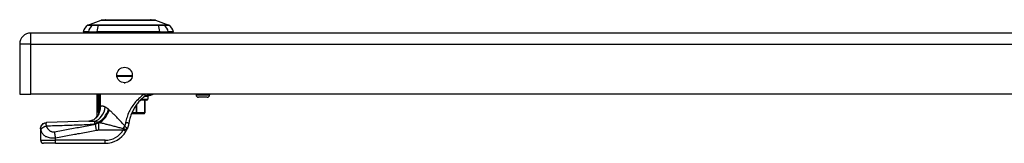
# Model space of a CAD drawing. Header units: inches. Extents: x 5.2 to 98, y 7.4 to 63.6.
# Tile 50 of 82: x 5.2 to 21.5, y 61.5 to 63.6. Entities that reach past the tile are written whole.
import ezdxf

# ---------------------------------------------------------------- set-up
doc = ezdxf.new("R2010")
doc.units = ezdxf.units.IN
doc.header["$LTSCALE"] = 6.250991
doc.header["$MEASUREMENT"] = 0
doc.layers.add('Visible Edges(ANSI)', color=7, linetype='Continuous', lineweight=25)
doc.layers.add('Visible Tangent Edges(ANSI)', color=7, linetype='Continuous', lineweight=25)

msp = doc.modelspace()

# ---------------------------------------------------------------- linework, layer by layer
at = {"layer": 'Visible Edges(ANSI)'}
for p, q in [((6.287, 63.465), (6.507, 63.551)), ((6.589, 63.558), (7.332, 63.558)), ((7.413, 63.551), (7.634, 63.465)), ((30.245, 63.335), (5.338, 63.335)), ((6.297, 63.355), (6.211, 63.355)), ((6.297, 63.355), (6.438, 63.355)), ((7.483, 63.355), (6.438, 63.355)), ((7.483, 63.355), (7.623, 63.355)), ((7.71, 63.355), (7.623, 63.355)), ((5.153, 63.15), (5.153, 62.32)), ((7.024, 62.611), (6.772, 62.611)), ((5.153, 62.32), (5.338, 62.32)), ((30.245, 62.32), (5.338, 62.32)), ((6.444, 61.954), (6.444, 62.32)), ((7.264, 62.296), (7.307, 62.296)), ((7.285, 62.281), (7.285, 62.236)), ((8.088, 62.32), (8.088, 62.308)), ((8.273, 62.268), (8.128, 62.268)), ((8.313, 62.32), (8.313, 62.308)), ((7.27, 62.221), (7.162, 62.221)), ((7.233, 62.221), (7.233, 62.006)), ((6.466, 61.984), (6.466, 61.983)), ((7.014, 61.996), (7.089, 61.996)), ((7.093, 61.996), (7.089, 61.996)), ((7.093, 61.996), (7.222, 61.996)), ((7.223, 61.996), (7.222, 61.996)), ((5.501, 61.746), (5.501, 61.744)), ((5.501, 61.744), (5.501, 61.551)), ((5.751, 61.501), (5.551, 61.501)), ((5.751, 61.501), (6.575, 61.501))]:
    msp.add_line(p, q, dxfattribs=at)
at = {"layer": 'Visible Edges(ANSI)', "flags": 128}
for points in [[(7.411, 63.551), (7.41, 63.551), (7.409, 63.551), (7.406, 63.551), (7.402, 63.552), (7.397, 63.552), (7.392, 63.552), (7.385, 63.552), (7.377, 63.552), (7.368, 63.552), (7.358, 63.552), (7.347, 63.552), (7.335, 63.552), (7.322, 63.552), (7.309, 63.552), (7.294, 63.552), (7.279, 63.552), (7.263, 63.552), (7.246, 63.552), (7.229, 63.552), (7.211, 63.552), (7.192, 63.552), (7.173, 63.552), (7.153, 63.552), (7.133, 63.552), (7.112, 63.552), (7.091, 63.552), (7.07, 63.552), (7.048, 63.552), (7.026, 63.551), (7.004, 63.551), (6.982, 63.551), (6.96, 63.551), (6.938, 63.551), (6.916, 63.551), (6.894, 63.551), (6.872, 63.552), (6.85, 63.552), (6.829, 63.552), (6.808, 63.552), (6.787, 63.552), (6.767, 63.552), (6.747, 63.552), (6.728, 63.552), (6.709, 63.552), (6.691, 63.552), (6.674, 63.552), (6.657, 63.552), (6.641, 63.552), (6.626, 63.552), (6.612, 63.552), (6.598, 63.552), (6.585, 63.552), (6.574, 63.552), (6.563, 63.552), (6.553, 63.552), (6.544, 63.552), (6.536, 63.552), (6.529, 63.552), (6.523, 63.552), (6.518, 63.552), (6.514, 63.551), (6.512, 63.551), (6.51, 63.551), (6.51, 63.551)], [(7.176, 62.235), (7.179, 62.237), (7.181, 62.239), (7.183, 62.242), (7.186, 62.244), (7.188, 62.246), (7.19, 62.248), (7.193, 62.251), (7.195, 62.253), (7.198, 62.255), (7.2, 62.257), (7.202, 62.259), (7.205, 62.261), (7.207, 62.263), (7.21, 62.265), (7.212, 62.267), (7.214, 62.269), (7.217, 62.271), (7.219, 62.273), (7.222, 62.275), (7.224, 62.277), (7.226, 62.279), (7.229, 62.281), (7.231, 62.283), (7.234, 62.285)], [(7.234, 62.285), (7.235, 62.286), (7.236, 62.287), (7.237, 62.288), (7.239, 62.289), (7.24, 62.289), (7.241, 62.29), (7.243, 62.291), (7.244, 62.291), (7.245, 62.292), (7.247, 62.292), (7.248, 62.293), (7.249, 62.293), (7.251, 62.294), (7.252, 62.294), (7.253, 62.294), (7.255, 62.295), (7.256, 62.295), (7.257, 62.295), (7.259, 62.295), (7.26, 62.296), (7.261, 62.296), (7.262, 62.296), (7.263, 62.296), (7.264, 62.296)], [(7.379, 62.32), (7.371, 62.315), (7.364, 62.311), (7.357, 62.308), (7.35, 62.305), (7.34, 62.301), (7.329, 62.299), (7.317, 62.297), (7.304, 62.296)], [(7.176, 62.235), (7.163, 62.222), (7.151, 62.209), (7.138, 62.195), (7.126, 62.181), (7.114, 62.166), (7.103, 62.151), (7.091, 62.136), (7.081, 62.12), (7.07, 62.104), (7.06, 62.088), (7.051, 62.071), (7.042, 62.054), (7.033, 62.037), (7.025, 62.02), (7.017, 62.002), (7.01, 61.985), (7.003, 61.967), (6.997, 61.949), (6.991, 61.93), (6.986, 61.912), (6.981, 61.893), (6.977, 61.875), (6.973, 61.856), (6.969, 61.837)], [(6.437, 61.936), (6.422, 61.921), (6.405, 61.906), (6.385, 61.894), (6.366, 61.884), (6.347, 61.878), (6.331, 61.874), (6.317, 61.871), (6.305, 61.87)], [(6.466, 61.983), (6.464, 61.98), (6.462, 61.978), (6.461, 61.976), (6.459, 61.974), (6.458, 61.972), (6.456, 61.97), (6.455, 61.969), (6.454, 61.967), (6.452, 61.965), (6.451, 61.964), (6.45, 61.963), (6.449, 61.961), (6.448, 61.96), (6.448, 61.959), (6.447, 61.958), (6.446, 61.957), (6.446, 61.956), (6.445, 61.956), (6.445, 61.955), (6.444, 61.955), (6.444, 61.954), (6.444, 61.954), (6.444, 61.954), (6.444, 61.954)], [(6.472, 61.994), (6.472, 61.993), (6.472, 61.993), (6.471, 61.992), (6.471, 61.992), (6.471, 61.991), (6.471, 61.991), (6.47, 61.99), (6.47, 61.99), (6.47, 61.989), (6.47, 61.989), (6.469, 61.989), (6.469, 61.988), (6.469, 61.988), (6.469, 61.987), (6.468, 61.987), (6.468, 61.986), (6.468, 61.986), (6.468, 61.986), (6.467, 61.985), (6.467, 61.985), (6.467, 61.985), (6.467, 61.984), (6.467, 61.984), (6.466, 61.984)], [(5.501, 61.746), (5.503, 61.765), (5.509, 61.784), (5.518, 61.801), (5.53, 61.816), (5.545, 61.829), (5.562, 61.838), (5.58, 61.844), (5.599, 61.846)], [(6.305, 61.87), (5.952, 61.858), (5.599, 61.846)], [(6.969, 61.837), (6.969, 61.833), (6.968, 61.828), (6.967, 61.824), (6.966, 61.82), (6.965, 61.815), (6.964, 61.811), (6.963, 61.806), (6.962, 61.802), (6.961, 61.798), (6.96, 61.793), (6.959, 61.789), (6.957, 61.785), (6.956, 61.78), (6.955, 61.776), (6.953, 61.772), (6.952, 61.768), (6.95, 61.763), (6.949, 61.759), (6.947, 61.755), (6.945, 61.751), (6.944, 61.747), (6.942, 61.742), (6.94, 61.738), (6.938, 61.734)], [(6.919, 61.698), (6.92, 61.699), (6.921, 61.701), (6.922, 61.702), (6.922, 61.704), (6.923, 61.705), (6.924, 61.707), (6.925, 61.708), (6.926, 61.71), (6.927, 61.711), (6.927, 61.713), (6.928, 61.714), (6.929, 61.716), (6.93, 61.717), (6.931, 61.719), (6.931, 61.72), (6.932, 61.722), (6.933, 61.724), (6.934, 61.725), (6.934, 61.727), (6.935, 61.728), (6.936, 61.73), (6.937, 61.731), (6.937, 61.733), (6.938, 61.734)]]:
    msp.add_lwpolyline(points, dxfattribs=at)
at = {"layer": 'Visible Edges(ANSI)'}
msp.add_circle((6.898, 62.637), 0.129, dxfattribs=at)
for centre, radius, start, end in [((6.359, 63.334), 0.15, 119.7291, 172.0587), ((6.291, 63.454), 0.0125, 111.2505, 119.7291), ((6.51, 63.545), 0.00625, 90.2088, 111.2505), ((6.589, 63.543), 0.015, 90, 143.3493), ((7.332, 63.543), 0.015, 36.6507, 90), ((7.411, 63.545), 0.00625, 68.7495, 89.7912), ((7.629, 63.454), 0.0125, 60.2709, 68.7495), ((7.561, 63.334), 0.15, 7.9413, 60.2709), ((5.338, 63.15), 0.185, 90, 180), ((6.286, 63.365), 0.05, 191.537, 216.8699), ((7.635, 63.365), 0.05, 323.1301, 348.463), ((7.27, 62.281), 0.015, 0, 90), ((8.128, 62.308), 0.04, 180, 270), ((8.273, 62.308), 0.04, 270, 0), ((7.27, 62.236), 0.015, 270, 0), ((6.223, 62.072), 0.25, 322.7495, 331.8538), ((7.223, 62.006), 0.00999, 270, 0), ((6.575, 61.901), 0.4, 270, 329.4195), ((5.551, 61.551), 0.05, 180, 270)]:
    msp.add_arc(centre, radius, start, end, dxfattribs=at)
at = {"layer": 'Visible Tangent Edges(ANSI)'}
for p, q in [((6.287, 63.465), (6.507, 63.551)), ((6.369, 63.465), (6.369, 63.465)), ((6.463, 63.465), (6.462, 63.465)), ((7.458, 63.465), (7.458, 63.465)), ((7.551, 63.465), (7.551, 63.465)), ((5.338, 63.15), (5.338, 63.335)), ((5.338, 63.15), (5.153, 63.15)), ((5.338, 62.32), (5.338, 63.15)), ((5.338, 63.15), (30.245, 63.15)), ((6.769, 62.63), (7.027, 62.63)), ((6.889, 62.508), (6.907, 62.508)), ((6.46, 62.32), (6.46, 62.082)), ((6.484, 62.082), (6.484, 62.32)), ((6.486, 62.32), (6.486, 62.11)), ((6.498, 62.11), (6.498, 62.32)), ((7.285, 62.281), (7.228, 62.281)), ((8.088, 62.308), (8.313, 62.308)), ((6.486, 62.11), (6.498, 62.11)), ((7.089, 62.132), (7.089, 62.006)), ((7.102, 62.006), (7.102, 62.15)), ((7.177, 62.236), (7.285, 62.236)), ((7.231, 62.221), (7.231, 62.006)), ((6.484, 62.082), (6.46, 62.082)), ((6.475, 62.017), (6.481, 62.015)), ((7.089, 62.006), (7.019, 62.006)), ((7.089, 61.996), (7.089, 62.006)), ((7.089, 62.006), (7.102, 62.006)), ((7.231, 62.006), (7.102, 62.006)), ((7.231, 62.006), (7.233, 62.006)), ((6.433, 61.72), (6.416, 61.815)), ((6.46, 61.851), (6.46, 61.854)), ((6.46, 61.851), (6.474, 61.851)), ((6.482, 61.847), (6.47, 61.847)), ((6.47, 61.723), (6.47, 61.847)), ((6.47, 61.723), (6.876, 61.723)), ((6.919, 61.698), (6.876, 61.723)), ((5.501, 61.551), (5.751, 61.551)), ((5.751, 61.551), (5.751, 61.593)), ((5.751, 61.501), (5.751, 61.551)), ((6.575, 61.551), (5.751, 61.551)), ((6.575, 61.501), (6.575, 61.551))]:
    msp.add_line(p, q, dxfattribs=at)
at = {"layer": 'Visible Tangent Edges(ANSI)', "flags": 128}
for points in [[(6.285, 63.464), (6.285, 63.464), (6.285, 63.464), (6.286, 63.464), (6.287, 63.464), (6.289, 63.464), (6.29, 63.464), (6.292, 63.464), (6.294, 63.464), (6.297, 63.464), (6.299, 63.464), (6.302, 63.464), (6.306, 63.464), (6.309, 63.464), (6.313, 63.464), (6.317, 63.464), (6.322, 63.464), (6.326, 63.464), (6.331, 63.464), (6.336, 63.464), (6.342, 63.464), (6.348, 63.464), (6.354, 63.464), (6.36, 63.464), (6.367, 63.464)], [(6.369, 63.465), (6.363, 63.465), (6.356, 63.465), (6.35, 63.465), (6.344, 63.465), (6.339, 63.465), (6.333, 63.465), (6.328, 63.465), (6.324, 63.465), (6.319, 63.465), (6.315, 63.465), (6.311, 63.465), (6.307, 63.465), (6.304, 63.465), (6.301, 63.465), (6.298, 63.465), (6.296, 63.465), (6.294, 63.465), (6.292, 63.465), (6.29, 63.465), (6.289, 63.465), (6.288, 63.465), (6.287, 63.465), (6.287, 63.465), (6.287, 63.465)], [(6.367, 63.464), (6.369, 63.464), (6.371, 63.464), (6.373, 63.464), (6.376, 63.464), (6.379, 63.464), (6.382, 63.464), (6.385, 63.464), (6.388, 63.464), (6.391, 63.464), (6.395, 63.464), (6.399, 63.464), (6.403, 63.464), (6.407, 63.464), (6.411, 63.464), (6.416, 63.464), (6.421, 63.464), (6.425, 63.464), (6.43, 63.464), (6.435, 63.464), (6.44, 63.464), (6.445, 63.464), (6.451, 63.464), (6.456, 63.464), (6.461, 63.464)], [(6.462, 63.465), (6.457, 63.465), (6.452, 63.465), (6.447, 63.465), (6.441, 63.465), (6.437, 63.465), (6.432, 63.465), (6.427, 63.465), (6.422, 63.465), (6.418, 63.465), (6.413, 63.465), (6.409, 63.465), (6.405, 63.465), (6.401, 63.465), (6.398, 63.465), (6.394, 63.465), (6.39, 63.465), (6.387, 63.465), (6.384, 63.465), (6.381, 63.465), (6.378, 63.465), (6.376, 63.465), (6.374, 63.465), (6.371, 63.465), (6.369, 63.465)], [(6.461, 63.464), (6.502, 63.464), (6.542, 63.464), (6.583, 63.464), (6.625, 63.464), (6.666, 63.464), (6.708, 63.464), (6.75, 63.464), (6.792, 63.464), (6.834, 63.464), (6.877, 63.464), (6.919, 63.464), (6.961, 63.464), (7.003, 63.464), (7.046, 63.464), (7.088, 63.464), (7.13, 63.464), (7.172, 63.464), (7.214, 63.464), (7.255, 63.464), (7.297, 63.464), (7.338, 63.464), (7.378, 63.464), (7.419, 63.464), (7.459, 63.464)], [(7.458, 63.465), (7.418, 63.465), (7.377, 63.465), (7.337, 63.465), (7.296, 63.465), (7.254, 63.465), (7.213, 63.465), (7.171, 63.465), (7.13, 63.465), (7.088, 63.465), (7.045, 63.465), (7.003, 63.465), (6.961, 63.465), (6.919, 63.465), (6.877, 63.465), (6.835, 63.465), (6.792, 63.465), (6.75, 63.465), (6.709, 63.465), (6.667, 63.465), (6.625, 63.465), (6.584, 63.465), (6.543, 63.465), (6.503, 63.465), (6.463, 63.465)], [(6.507, 63.551), (6.508, 63.551), (6.508, 63.551), (6.509, 63.551), (6.51, 63.551), (6.512, 63.551), (6.514, 63.551), (6.517, 63.551), (6.519, 63.551), (6.523, 63.551), (6.526, 63.551), (6.53, 63.551), (6.534, 63.551), (6.539, 63.551), (6.544, 63.551), (6.549, 63.551), (6.555, 63.551), (6.561, 63.551), (6.567, 63.551), (6.574, 63.551), (6.581, 63.551), (6.588, 63.551), (6.596, 63.551), (6.604, 63.551), (6.612, 63.552)], [(6.612, 63.552), (6.614, 63.552), (6.616, 63.552), (6.619, 63.552), (6.621, 63.552), (6.623, 63.552), (6.626, 63.552), (6.628, 63.552), (6.63, 63.552), (6.633, 63.552), (6.635, 63.552), (6.638, 63.552), (6.64, 63.552), (6.643, 63.552), (6.645, 63.552), (6.648, 63.552), (6.65, 63.552), (6.653, 63.552), (6.656, 63.552), (6.658, 63.552), (6.661, 63.552), (6.663, 63.552), (6.666, 63.552), (6.669, 63.552), (6.671, 63.552)], [(6.671, 63.552), (6.692, 63.551), (6.713, 63.551), (6.736, 63.551), (6.759, 63.551), (6.782, 63.551), (6.807, 63.551), (6.832, 63.551), (6.857, 63.551), (6.882, 63.551), (6.908, 63.551), (6.934, 63.551), (6.96, 63.551), (6.987, 63.551), (7.013, 63.551), (7.038, 63.551), (7.064, 63.551), (7.089, 63.551), (7.114, 63.551), (7.138, 63.551), (7.162, 63.551), (7.185, 63.551), (7.207, 63.551), (7.229, 63.551), (7.249, 63.552)], [(7.249, 63.552), (7.252, 63.552), (7.254, 63.552), (7.257, 63.552), (7.26, 63.552), (7.262, 63.552), (7.265, 63.552), (7.268, 63.552), (7.27, 63.552), (7.273, 63.552), (7.275, 63.552), (7.278, 63.552), (7.28, 63.552), (7.283, 63.552), (7.285, 63.552), (7.288, 63.552), (7.29, 63.552), (7.292, 63.552), (7.295, 63.552), (7.297, 63.552), (7.3, 63.552), (7.302, 63.552), (7.304, 63.552), (7.306, 63.552), (7.309, 63.552)], [(7.309, 63.552), (7.317, 63.551), (7.325, 63.551), (7.332, 63.551), (7.34, 63.551), (7.347, 63.551), (7.353, 63.551), (7.36, 63.551), (7.366, 63.551), (7.371, 63.551), (7.377, 63.551), (7.382, 63.551), (7.386, 63.551), (7.39, 63.551), (7.394, 63.551), (7.398, 63.551), (7.401, 63.551), (7.404, 63.551), (7.406, 63.551), (7.408, 63.551), (7.41, 63.551), (7.411, 63.551), (7.412, 63.551), (7.413, 63.551), (7.413, 63.551)], [(7.551, 63.465), (7.549, 63.465), (7.547, 63.465), (7.545, 63.465), (7.542, 63.465), (7.539, 63.465), (7.536, 63.465), (7.533, 63.465), (7.53, 63.465), (7.527, 63.465), (7.523, 63.465), (7.519, 63.465), (7.515, 63.465), (7.511, 63.465), (7.507, 63.465), (7.503, 63.465), (7.498, 63.465), (7.494, 63.465), (7.489, 63.465), (7.484, 63.465), (7.479, 63.465), (7.474, 63.465), (7.469, 63.465), (7.464, 63.465), (7.458, 63.465)], [(7.459, 63.464), (7.465, 63.464), (7.47, 63.464), (7.475, 63.464), (7.48, 63.464), (7.485, 63.464), (7.49, 63.464), (7.495, 63.464), (7.5, 63.464), (7.505, 63.464), (7.509, 63.464), (7.513, 63.464), (7.518, 63.464), (7.522, 63.464), (7.525, 63.464), (7.529, 63.464), (7.533, 63.464), (7.536, 63.464), (7.539, 63.464), (7.542, 63.464), (7.545, 63.464), (7.547, 63.464), (7.55, 63.464), (7.552, 63.464), (7.554, 63.464)], [(7.634, 63.465), (7.634, 63.465), (7.633, 63.465), (7.633, 63.465), (7.632, 63.465), (7.63, 63.465), (7.629, 63.465), (7.627, 63.465), (7.625, 63.465), (7.622, 63.465), (7.619, 63.465), (7.616, 63.465), (7.613, 63.465), (7.609, 63.465), (7.606, 63.465), (7.601, 63.465), (7.597, 63.465), (7.592, 63.465), (7.587, 63.465), (7.582, 63.465), (7.576, 63.465), (7.57, 63.465), (7.564, 63.465), (7.558, 63.465), (7.551, 63.465)], [(7.554, 63.464), (7.56, 63.464), (7.567, 63.464), (7.573, 63.464), (7.578, 63.464), (7.584, 63.464), (7.589, 63.464), (7.594, 63.464), (7.599, 63.464), (7.603, 63.464), (7.608, 63.464), (7.611, 63.464), (7.615, 63.464), (7.618, 63.464), (7.621, 63.464), (7.624, 63.464), (7.626, 63.464), (7.629, 63.464), (7.63, 63.464), (7.632, 63.464), (7.633, 63.464), (7.634, 63.464), (7.635, 63.464), (7.635, 63.464), (7.636, 63.464)], [(7.224, 62.32), (7.205, 62.306), (7.187, 62.292), (7.169, 62.276), (7.151, 62.26), (7.133, 62.244), (7.116, 62.227), (7.099, 62.209), (7.082, 62.191), (7.067, 62.172), (7.052, 62.152), (7.037, 62.133), (7.023, 62.112), (7.01, 62.092), (6.998, 62.071), (6.986, 62.049), (6.975, 62.028), (6.965, 62.006), (6.955, 61.983), (6.947, 61.961), (6.939, 61.938), (6.932, 61.915), (6.926, 61.892), (6.92, 61.869), (6.916, 61.845)], [(7.234, 62.285), (7.234, 62.286), (7.235, 62.286), (7.236, 62.287), (7.236, 62.288), (7.237, 62.289), (7.237, 62.29), (7.238, 62.291), (7.238, 62.293), (7.238, 62.294), (7.238, 62.295), (7.239, 62.297), (7.239, 62.298), (7.239, 62.3), (7.238, 62.302), (7.238, 62.303), (7.238, 62.305), (7.237, 62.307), (7.237, 62.309), (7.236, 62.31), (7.236, 62.312), (7.235, 62.314), (7.234, 62.316), (7.234, 62.318), (7.233, 62.32)], [(7.264, 62.296), (7.266, 62.296), (7.268, 62.296), (7.269, 62.296), (7.271, 62.296), (7.272, 62.297), (7.274, 62.297), (7.275, 62.298), (7.277, 62.298), (7.279, 62.299), (7.28, 62.3), (7.282, 62.301), (7.283, 62.302), (7.285, 62.303), (7.286, 62.304), (7.287, 62.305), (7.289, 62.306), (7.29, 62.308), (7.291, 62.309), (7.292, 62.311), (7.293, 62.313), (7.294, 62.314), (7.295, 62.316), (7.296, 62.318), (7.297, 62.32)], [(6.481, 62.015), (6.482, 62.019), (6.483, 62.023), (6.485, 62.026), (6.486, 62.03), (6.487, 62.034), (6.488, 62.038), (6.489, 62.042), (6.49, 62.046), (6.491, 62.05), (6.492, 62.054), (6.493, 62.058), (6.494, 62.062), (6.494, 62.066), (6.495, 62.07), (6.495, 62.074), (6.496, 62.078), (6.496, 62.082), (6.497, 62.086), (6.497, 62.09), (6.497, 62.094), (6.498, 62.098), (6.498, 62.102), (6.498, 62.106), (6.498, 62.11)], [(6.486, 62.11), (6.486, 62.109), (6.486, 62.108), (6.486, 62.107), (6.486, 62.106), (6.486, 62.104), (6.486, 62.103), (6.486, 62.102), (6.486, 62.101), (6.486, 62.1), (6.486, 62.098), (6.486, 62.097), (6.486, 62.096), (6.486, 62.095), (6.485, 62.094), (6.485, 62.093), (6.485, 62.091), (6.485, 62.09), (6.485, 62.089), (6.485, 62.088), (6.485, 62.087), (6.485, 62.085), (6.485, 62.084), (6.485, 62.083), (6.484, 62.082)], [(6.577, 62.103), (6.573, 62.105), (6.569, 62.107), (6.565, 62.109), (6.561, 62.111), (6.557, 62.112), (6.553, 62.114), (6.549, 62.115), (6.545, 62.116), (6.542, 62.117), (6.538, 62.118), (6.535, 62.119), (6.531, 62.12), (6.528, 62.12), (6.525, 62.12), (6.522, 62.12), (6.519, 62.12), (6.516, 62.119), (6.513, 62.119), (6.51, 62.118), (6.507, 62.117), (6.505, 62.116), (6.502, 62.114), (6.5, 62.112), (6.498, 62.11)], [(6.629, 62.067), (6.627, 62.069), (6.625, 62.071), (6.623, 62.073), (6.62, 62.075), (6.618, 62.076), (6.616, 62.078), (6.614, 62.08), (6.611, 62.082), (6.609, 62.083), (6.607, 62.085), (6.605, 62.086), (6.603, 62.088), (6.6, 62.089), (6.598, 62.091), (6.596, 62.092), (6.594, 62.093), (6.592, 62.095), (6.59, 62.096), (6.587, 62.097), (6.585, 62.099), (6.583, 62.1), (6.581, 62.101), (6.579, 62.102), (6.577, 62.103)], [(6.46, 62.082), (6.46, 62.079), (6.46, 62.076), (6.46, 62.073), (6.46, 62.07), (6.46, 62.068), (6.46, 62.065), (6.46, 62.062), (6.46, 62.059), (6.46, 62.056), (6.46, 62.053), (6.46, 62.05), (6.46, 62.047), (6.46, 62.045), (6.46, 62.042), (6.461, 62.039), (6.461, 62.036), (6.461, 62.033), (6.461, 62.03), (6.461, 62.027), (6.461, 62.025), (6.461, 62.022), (6.461, 62.019), (6.461, 62.016), (6.461, 62.013)], [(6.461, 62.013), (6.462, 62.012), (6.462, 62.01), (6.462, 62.009), (6.462, 62.008), (6.462, 62.006), (6.462, 62.005), (6.462, 62.004), (6.462, 62.002), (6.463, 62.001), (6.463, 61.999), (6.463, 61.998), (6.463, 61.997), (6.463, 61.996), (6.463, 61.994), (6.464, 61.993), (6.464, 61.992), (6.464, 61.991), (6.464, 61.989), (6.465, 61.988), (6.465, 61.987), (6.465, 61.986), (6.466, 61.985), (6.466, 61.984), (6.466, 61.984)], [(6.472, 61.994), (6.472, 61.993), (6.471, 61.992), (6.471, 61.992), (6.471, 61.992), (6.47, 61.992), (6.47, 61.992), (6.47, 61.993), (6.47, 61.994), (6.47, 61.994), (6.47, 61.996), (6.471, 61.997), (6.471, 61.998), (6.471, 61.999), (6.471, 62.001), (6.472, 62.002), (6.472, 62.004), (6.472, 62.005), (6.473, 62.007), (6.473, 62.009), (6.473, 62.01), (6.474, 62.012), (6.474, 62.014), (6.474, 62.016), (6.475, 62.017)], [(6.472, 61.994), (6.473, 61.995), (6.473, 61.996), (6.473, 61.996), (6.474, 61.997), (6.474, 61.998), (6.474, 61.999), (6.475, 62), (6.475, 62.001), (6.476, 62.002), (6.476, 62.003), (6.476, 62.003), (6.477, 62.004), (6.477, 62.005), (6.477, 62.006), (6.478, 62.007), (6.478, 62.008), (6.478, 62.009), (6.479, 62.01), (6.479, 62.011), (6.479, 62.011), (6.48, 62.012), (6.48, 62.013), (6.48, 62.014), (6.481, 62.015)], [(6.475, 62.017), (6.475, 62.02), (6.476, 62.022), (6.476, 62.025), (6.477, 62.027), (6.477, 62.03), (6.478, 62.033), (6.478, 62.035), (6.479, 62.038), (6.479, 62.04), (6.48, 62.043), (6.48, 62.046), (6.48, 62.049), (6.481, 62.051), (6.481, 62.054), (6.482, 62.057), (6.482, 62.059), (6.482, 62.062), (6.483, 62.065), (6.483, 62.068), (6.483, 62.071), (6.484, 62.073), (6.484, 62.076), (6.484, 62.079), (6.484, 62.082)], [(6.639, 62.059), (6.639, 62.059), (6.638, 62.06), (6.638, 62.06), (6.637, 62.06), (6.637, 62.061), (6.637, 62.061), (6.636, 62.061), (6.636, 62.062), (6.635, 62.062), (6.635, 62.062), (6.635, 62.063), (6.634, 62.063), (6.634, 62.063), (6.633, 62.064), (6.633, 62.064), (6.633, 62.064), (6.632, 62.065), (6.632, 62.065), (6.631, 62.066), (6.631, 62.066), (6.631, 62.066), (6.63, 62.067), (6.63, 62.067), (6.629, 62.067)], [(6.644, 62.055), (6.644, 62.055), (6.644, 62.055), (6.643, 62.055), (6.643, 62.055), (6.643, 62.056), (6.643, 62.056), (6.643, 62.056), (6.642, 62.056), (6.642, 62.056), (6.642, 62.056), (6.642, 62.057), (6.642, 62.057), (6.641, 62.057), (6.641, 62.057), (6.641, 62.057), (6.641, 62.057), (6.641, 62.058), (6.64, 62.058), (6.64, 62.058), (6.64, 62.058), (6.64, 62.058), (6.639, 62.059), (6.639, 62.059), (6.639, 62.059)], [(6.9, 61.79), (6.889, 61.802), (6.878, 61.814), (6.867, 61.827), (6.856, 61.839), (6.845, 61.851), (6.834, 61.863), (6.822, 61.875), (6.811, 61.887), (6.8, 61.899), (6.789, 61.911), (6.779, 61.922), (6.768, 61.934), (6.757, 61.945), (6.746, 61.956), (6.736, 61.967), (6.725, 61.978), (6.715, 61.988), (6.704, 61.998), (6.694, 62.008), (6.684, 62.018), (6.674, 62.028), (6.664, 62.037), (6.654, 62.046), (6.644, 62.055)], [(5.501, 61.744), (5.501, 61.75), (5.502, 61.756), (5.503, 61.762), (5.504, 61.768), (5.506, 61.774), (5.508, 61.78), (5.511, 61.785), (5.514, 61.791), (5.517, 61.797), (5.521, 61.802), (5.525, 61.808), (5.529, 61.813), (5.534, 61.817), (5.539, 61.822), (5.545, 61.826), (5.55, 61.829), (5.556, 61.832), (5.562, 61.835), (5.568, 61.838), (5.574, 61.84), (5.58, 61.841), (5.586, 61.843), (5.592, 61.844), (5.598, 61.844)], [(5.506, 61.725), (5.507, 61.728), (5.508, 61.731), (5.509, 61.734), (5.511, 61.737), (5.513, 61.74), (5.516, 61.744), (5.519, 61.747), (5.522, 61.75), (5.525, 61.754), (5.529, 61.757), (5.533, 61.76), (5.537, 61.763), (5.541, 61.766), (5.546, 61.769), (5.551, 61.772), (5.556, 61.775), (5.561, 61.778), (5.566, 61.78), (5.571, 61.782), (5.576, 61.785), (5.582, 61.787), (5.587, 61.788), (5.592, 61.79), (5.597, 61.792)], [(5.597, 61.792), (5.597, 61.795), (5.597, 61.798), (5.597, 61.801), (5.597, 61.804), (5.597, 61.807), (5.596, 61.81), (5.596, 61.812), (5.596, 61.815), (5.596, 61.817), (5.596, 61.82), (5.596, 61.822), (5.596, 61.825), (5.596, 61.827), (5.596, 61.829), (5.596, 61.831), (5.596, 61.833), (5.596, 61.835), (5.597, 61.837), (5.597, 61.838), (5.597, 61.84), (5.597, 61.841), (5.597, 61.842), (5.597, 61.843), (5.598, 61.844)], [(5.597, 61.792), (5.63, 61.793), (5.664, 61.794), (5.697, 61.795), (5.73, 61.796), (5.763, 61.797), (5.796, 61.798), (5.829, 61.799), (5.862, 61.8), (5.896, 61.801), (5.929, 61.802), (5.962, 61.803), (5.995, 61.804), (6.028, 61.805), (6.061, 61.807), (6.095, 61.808), (6.128, 61.809), (6.161, 61.81), (6.194, 61.811), (6.227, 61.813), (6.261, 61.814), (6.294, 61.815), (6.327, 61.817), (6.36, 61.818), (6.393, 61.819)], [(5.733, 61.687), (5.724, 61.686), (5.715, 61.685), (5.706, 61.686), (5.697, 61.687), (5.689, 61.69), (5.681, 61.693), (5.674, 61.696), (5.667, 61.7), (5.661, 61.704), (5.655, 61.709), (5.649, 61.714), (5.643, 61.719), (5.638, 61.724), (5.633, 61.73), (5.629, 61.735), (5.624, 61.741), (5.62, 61.747), (5.616, 61.753), (5.612, 61.759), (5.609, 61.765), (5.605, 61.772), (5.602, 61.778), (5.6, 61.785), (5.597, 61.792)], [(5.598, 61.844), (5.598, 61.844), (5.598, 61.845), (5.598, 61.845), (5.598, 61.845), (5.598, 61.845), (5.598, 61.845), (5.598, 61.845), (5.598, 61.845), (5.598, 61.846), (5.598, 61.846), (5.598, 61.846), (5.598, 61.846), (5.599, 61.846), (5.599, 61.846), (5.599, 61.846), (5.599, 61.846), (5.599, 61.846), (5.599, 61.846), (5.599, 61.846), (5.599, 61.846), (5.599, 61.846), (5.599, 61.846), (5.599, 61.846), (5.599, 61.846)], [(6.416, 61.815), (6.387, 61.809), (6.359, 61.804), (6.33, 61.799), (6.302, 61.793), (6.273, 61.788), (6.245, 61.783), (6.217, 61.777), (6.188, 61.772), (6.16, 61.767), (6.131, 61.761), (6.103, 61.756), (6.075, 61.751), (6.046, 61.746), (6.018, 61.74), (5.989, 61.735), (5.961, 61.73), (5.932, 61.724), (5.904, 61.719), (5.876, 61.714), (5.847, 61.708), (5.819, 61.703), (5.79, 61.698), (5.762, 61.692), (5.733, 61.687)], [(6.305, 61.87), (6.309, 61.87), (6.312, 61.871), (6.315, 61.871), (6.319, 61.871), (6.323, 61.871), (6.326, 61.871), (6.33, 61.871), (6.334, 61.871), (6.337, 61.87), (6.341, 61.87), (6.345, 61.87), (6.349, 61.87), (6.353, 61.87), (6.357, 61.87), (6.361, 61.869), (6.365, 61.869), (6.369, 61.869), (6.374, 61.869), (6.378, 61.868), (6.382, 61.868), (6.386, 61.868), (6.391, 61.867), (6.395, 61.867), (6.4, 61.866)], [(6.393, 61.819), (6.396, 61.821), (6.398, 61.822), (6.401, 61.823), (6.404, 61.825), (6.406, 61.826), (6.409, 61.827), (6.412, 61.829), (6.414, 61.83), (6.417, 61.832), (6.42, 61.833), (6.423, 61.834), (6.425, 61.836), (6.428, 61.837), (6.431, 61.838), (6.434, 61.84), (6.437, 61.841), (6.439, 61.842), (6.442, 61.843), (6.445, 61.845), (6.448, 61.846), (6.451, 61.847), (6.454, 61.848), (6.457, 61.849), (6.46, 61.851)], [(6.4, 61.866), (6.402, 61.866), (6.405, 61.866), (6.408, 61.865), (6.41, 61.865), (6.413, 61.865), (6.415, 61.864), (6.418, 61.864), (6.421, 61.863), (6.423, 61.863), (6.426, 61.862), (6.428, 61.862), (6.431, 61.861), (6.433, 61.861), (6.436, 61.86), (6.438, 61.86), (6.441, 61.859), (6.443, 61.858), (6.446, 61.858), (6.448, 61.857), (6.451, 61.857), (6.453, 61.856), (6.455, 61.855), (6.458, 61.854), (6.46, 61.854)], [(6.47, 61.847), (6.468, 61.846), (6.466, 61.846), (6.463, 61.845), (6.461, 61.844), (6.459, 61.842), (6.457, 61.841), (6.454, 61.84), (6.452, 61.839), (6.45, 61.838), (6.448, 61.837), (6.445, 61.835), (6.443, 61.834), (6.441, 61.833), (6.438, 61.831), (6.436, 61.83), (6.434, 61.828), (6.432, 61.827), (6.429, 61.825), (6.427, 61.824), (6.425, 61.822), (6.423, 61.82), (6.42, 61.818), (6.418, 61.817), (6.416, 61.815)], [(6.46, 61.854), (6.46, 61.854), (6.461, 61.853), (6.462, 61.853), (6.462, 61.853), (6.463, 61.853), (6.463, 61.853), (6.464, 61.853), (6.465, 61.853), (6.465, 61.853), (6.466, 61.852), (6.466, 61.852), (6.467, 61.852), (6.468, 61.852), (6.468, 61.852), (6.469, 61.852), (6.47, 61.852), (6.47, 61.852), (6.471, 61.851), (6.471, 61.851), (6.472, 61.851), (6.473, 61.851), (6.473, 61.851), (6.474, 61.851), (6.474, 61.851)], [(6.474, 61.851), (6.475, 61.85), (6.475, 61.85), (6.475, 61.85), (6.476, 61.85), (6.476, 61.85), (6.476, 61.85), (6.477, 61.85), (6.477, 61.85), (6.477, 61.849), (6.477, 61.849), (6.478, 61.849), (6.478, 61.849), (6.478, 61.849), (6.479, 61.849), (6.479, 61.849), (6.479, 61.848), (6.48, 61.848), (6.48, 61.848), (6.48, 61.848), (6.481, 61.848), (6.481, 61.848), (6.481, 61.848), (6.482, 61.848), (6.482, 61.847)], [(6.482, 61.847), (6.497, 61.844), (6.512, 61.841), (6.527, 61.837), (6.542, 61.834), (6.557, 61.83), (6.573, 61.826), (6.589, 61.822), (6.605, 61.819), (6.621, 61.815), (6.637, 61.81), (6.653, 61.806), (6.669, 61.802), (6.685, 61.798), (6.702, 61.793), (6.718, 61.789), (6.735, 61.785), (6.752, 61.78), (6.769, 61.776), (6.785, 61.771), (6.802, 61.767), (6.819, 61.762), (6.836, 61.757), (6.853, 61.753), (6.87, 61.748)], [(6.916, 61.845), (6.915, 61.843), (6.915, 61.84), (6.914, 61.838), (6.914, 61.836), (6.913, 61.833), (6.913, 61.831), (6.912, 61.829), (6.912, 61.826), (6.911, 61.824), (6.91, 61.822), (6.91, 61.82), (6.909, 61.817), (6.909, 61.815), (6.908, 61.813), (6.907, 61.81), (6.906, 61.808), (6.906, 61.806), (6.905, 61.803), (6.904, 61.801), (6.904, 61.799), (6.903, 61.797), (6.902, 61.794), (6.901, 61.792), (6.9, 61.79)], [(6.902, 61.786), (6.902, 61.786), (6.902, 61.786), (6.902, 61.786), (6.902, 61.786), (6.901, 61.787), (6.901, 61.787), (6.901, 61.787), (6.901, 61.787), (6.901, 61.787), (6.901, 61.787), (6.901, 61.787), (6.901, 61.787), (6.901, 61.788), (6.901, 61.788), (6.901, 61.788), (6.901, 61.788), (6.901, 61.788), (6.901, 61.789), (6.901, 61.789), (6.9, 61.789), (6.9, 61.789), (6.9, 61.789), (6.9, 61.79), (6.9, 61.79)], [(6.938, 61.734), (6.939, 61.736), (6.939, 61.738), (6.939, 61.74), (6.939, 61.742), (6.939, 61.744), (6.939, 61.746), (6.938, 61.748), (6.937, 61.75), (6.936, 61.752), (6.935, 61.754), (6.933, 61.756), (6.931, 61.758), (6.929, 61.76), (6.927, 61.762), (6.925, 61.765), (6.923, 61.767), (6.921, 61.769), (6.918, 61.772), (6.916, 61.774), (6.913, 61.776), (6.91, 61.779), (6.907, 61.781), (6.905, 61.784), (6.902, 61.786)], [(6.969, 61.837), (6.969, 61.837), (6.969, 61.837), (6.968, 61.837), (6.968, 61.837), (6.967, 61.837), (6.966, 61.838), (6.964, 61.838), (6.962, 61.838), (6.96, 61.838), (6.958, 61.839), (6.956, 61.839), (6.953, 61.839), (6.951, 61.84), (6.948, 61.84), (6.945, 61.841), (6.941, 61.841), (6.938, 61.842), (6.935, 61.842), (6.932, 61.843), (6.928, 61.843), (6.925, 61.844), (6.922, 61.844), (6.919, 61.845), (6.916, 61.845)], [(5.501, 61.744), (5.501, 61.744), (5.501, 61.743), (5.501, 61.743), (5.502, 61.742), (5.502, 61.742), (5.502, 61.741), (5.502, 61.74), (5.502, 61.74), (5.502, 61.739), (5.502, 61.738), (5.503, 61.737), (5.503, 61.736), (5.503, 61.736), (5.503, 61.735), (5.504, 61.734), (5.504, 61.733), (5.504, 61.732), (5.504, 61.731), (5.504, 61.73), (5.505, 61.729), (5.505, 61.728), (5.505, 61.727), (5.505, 61.726), (5.506, 61.725)], [(5.506, 61.725), (5.507, 61.717), (5.51, 61.709), (5.512, 61.701), (5.515, 61.694), (5.518, 61.686), (5.522, 61.679), (5.526, 61.671), (5.531, 61.664), (5.536, 61.657), (5.542, 61.649), (5.549, 61.643), (5.556, 61.636), (5.565, 61.629), (5.574, 61.623), (5.585, 61.617), (5.598, 61.612), (5.611, 61.607), (5.627, 61.602), (5.644, 61.598), (5.663, 61.595), (5.684, 61.593), (5.706, 61.592), (5.728, 61.592), (5.751, 61.593)], [(5.751, 61.593), (5.75, 61.597), (5.75, 61.601), (5.749, 61.605), (5.748, 61.609), (5.747, 61.614), (5.747, 61.618), (5.746, 61.622), (5.745, 61.626), (5.744, 61.631), (5.744, 61.635), (5.743, 61.639), (5.742, 61.643), (5.741, 61.647), (5.741, 61.651), (5.74, 61.655), (5.739, 61.659), (5.738, 61.663), (5.738, 61.666), (5.737, 61.67), (5.736, 61.674), (5.735, 61.677), (5.735, 61.68), (5.734, 61.684), (5.733, 61.687)], [(5.751, 61.593), (5.779, 61.598), (5.808, 61.603), (5.836, 61.608), (5.865, 61.614), (5.893, 61.619), (5.922, 61.624), (5.95, 61.63), (5.979, 61.635), (6.007, 61.64), (6.035, 61.646), (6.064, 61.651), (6.092, 61.656), (6.121, 61.662), (6.149, 61.667), (6.177, 61.672), (6.206, 61.677), (6.234, 61.683), (6.263, 61.688), (6.291, 61.693), (6.32, 61.699), (6.348, 61.704), (6.376, 61.709), (6.405, 61.715), (6.433, 61.72)], [(6.433, 61.72), (6.435, 61.72), (6.436, 61.721), (6.438, 61.721), (6.44, 61.721), (6.441, 61.721), (6.443, 61.721), (6.444, 61.722), (6.446, 61.722), (6.447, 61.722), (6.449, 61.722), (6.45, 61.722), (6.452, 61.722), (6.453, 61.723), (6.455, 61.723), (6.456, 61.723), (6.458, 61.723), (6.459, 61.723), (6.461, 61.723), (6.463, 61.723), (6.464, 61.723), (6.466, 61.723), (6.467, 61.723), (6.469, 61.723), (6.47, 61.723)], [(6.87, 61.748), (6.87, 61.748), (6.871, 61.748), (6.871, 61.748), (6.872, 61.747), (6.872, 61.747), (6.873, 61.747), (6.874, 61.747), (6.874, 61.747), (6.875, 61.747), (6.875, 61.747), (6.876, 61.746), (6.877, 61.746), (6.877, 61.746), (6.878, 61.746), (6.878, 61.746), (6.879, 61.746), (6.88, 61.746), (6.88, 61.746), (6.881, 61.745), (6.882, 61.745), (6.882, 61.745), (6.883, 61.745), (6.883, 61.745), (6.884, 61.745)], [(6.884, 61.745), (6.884, 61.744), (6.883, 61.743), (6.883, 61.742), (6.883, 61.741), (6.882, 61.74), (6.882, 61.739), (6.882, 61.738), (6.881, 61.738), (6.881, 61.737), (6.881, 61.736), (6.88, 61.735), (6.88, 61.734), (6.88, 61.733), (6.879, 61.732), (6.879, 61.731), (6.879, 61.73), (6.878, 61.729), (6.878, 61.728), (6.878, 61.728), (6.877, 61.727), (6.877, 61.726), (6.877, 61.725), (6.876, 61.724), (6.876, 61.723)], [(6.884, 61.745), (6.887, 61.744), (6.891, 61.743), (6.894, 61.742), (6.897, 61.741), (6.9, 61.74), (6.904, 61.739), (6.907, 61.738), (6.91, 61.737), (6.912, 61.736), (6.915, 61.735), (6.918, 61.734), (6.92, 61.734), (6.923, 61.733), (6.925, 61.733), (6.927, 61.732), (6.929, 61.732), (6.931, 61.732), (6.932, 61.731), (6.934, 61.731), (6.935, 61.732), (6.936, 61.732), (6.937, 61.732), (6.937, 61.733), (6.938, 61.734)]]:
    msp.add_lwpolyline(points, dxfattribs=at)
at = {"layer": 'Visible Tangent Edges(ANSI)'}
for centre, radius, start, end in [((6.51, 63.545), 0.00625, 90.2088, 111.2505), ((6.575, 61.901), 0.35, 270, 329.4195)]:
    msp.add_arc(centre, radius, start, end, dxfattribs=at)
for centre, major_axis, ratio, start_param, end_param in [((6.438, 63.334), (0, 0.15), 0.946806, 0.522838, 1.432195), ((6.373, 63.453), (0.0001, 0.0125), 0.948405, 0.290838, 0.531485), ((6.485, 63.334), (0, 0.15), 0.321806, 0.522838, 1.432195), ((6.463, 63.453), (0, 0.0125), 0.317047, 0.281217, 0.521863), ((6.589, 63.543), (0, 0.015), 0.97182, 0, 0.931061), ((7.332, 63.543), (0, 0.015), 0.97182, 5.352125, 6.283185), ((7.457, 63.453), (0, 0.0125), 0.317047, 5.761322, 6.001968), ((7.435, 63.334), (0, 0.15), 0.321806, 4.850991, 5.760348), ((7.548, 63.453), (-0.0001, 0.0125), 0.948405, 5.751701, 5.992347), ((7.483, 63.334), (0, -0.15), 0.946806, 1.709398, 2.618755), ((6.381, 62.103), (0.081, 0.236), 0.76978, 3.653505, 4.968734), ((6.249, 62.1), (0.189, -0.164), 0.924855, 0, 0.390841), ((6.46, 62.067), (-0.122, -0.218), 0.627605, 0.730588, 1.910065), ((6.486, 62.013), (-0.0249, -0.0015), 0.203793, 5.152212, 6.005141), ((6.474, 62.059), (-0.125, -0.216), 0.604176, 0.765681, 1.908282), ((6.482, 62.055), (0.125, 0.217), 0.594817, 3.909946, 5.041872), ((7.093, 62.006), (0, -0.00999), 0.871957, 0, 1.570796), ((7.222, 62.006), (0, -0.00999), 0.871957, 0, 1.570796), ((6.411, 61.725), (-0.006, 0.15), 0.119705, 0.32039, 0.882192), ((1.979, 61.349), (4.661, 0.355), 0.09119, 0.304696, 0.320055), ((2.003, 61.222), (4.66, 0.486), 0.123492, 0.276298, 0.284), ((6.87, 61.79), (0.148, 0.201), 0.099559, 4.577369, 4.785224), ((6.884, 61.781), (0.099, 0.229), 0.058123, 4.578197, 4.757923)]:
    msp.add_ellipse(centre, major_axis=major_axis, ratio=ratio, start_param=start_param, end_param=end_param, dxfattribs=at)

doc.saveas('drawing.dxf')
